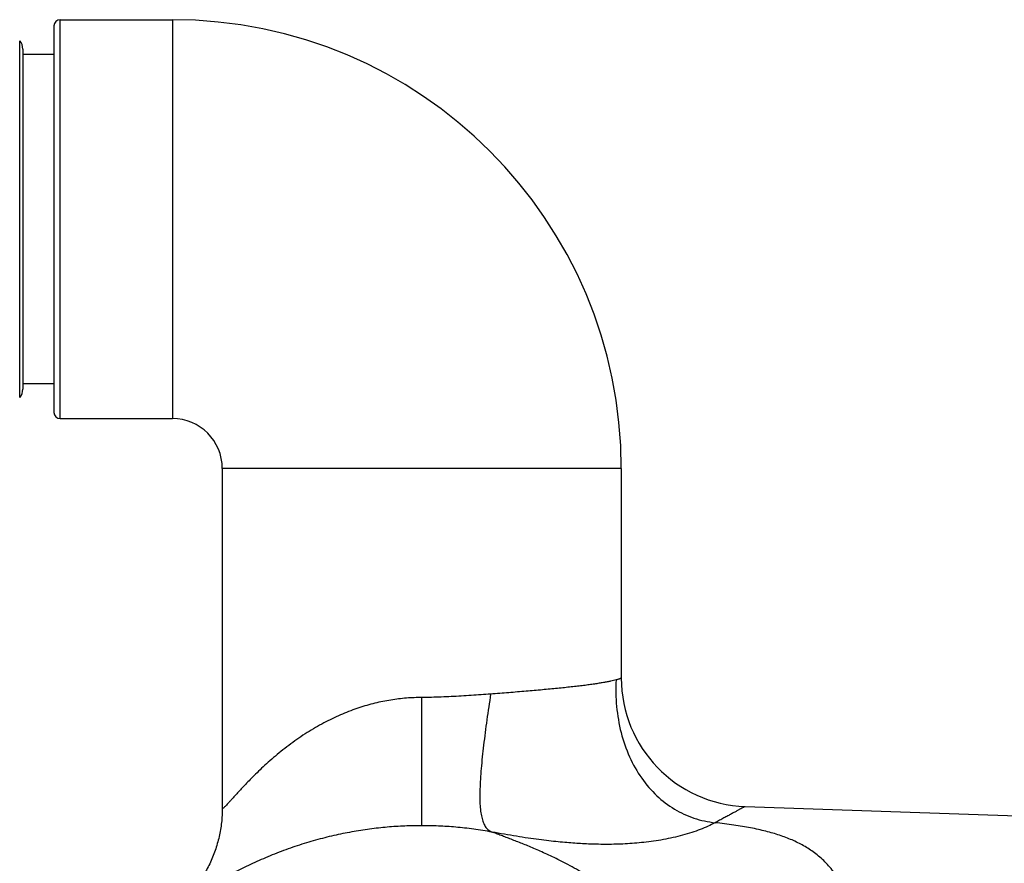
# Model space of a CAD drawing. Header units: millimetres. Extents: x 198 to 322, y 60 to 268.
# Tile 59 of 110: x 275 to 283, y 105 to 112. Entities that reach past the tile are written whole.
import ezdxf

# ---------------------------------------------------------------- set-up
doc = ezdxf.new("R2010")
doc.units = ezdxf.units.MM
doc.header["$LTSCALE"] = 30.734
doc.layers.get('0').update_dxf_attribs({"linetype": 'CONTINUOUS'})

msp = doc.modelspace()

# ---------------------------------------------------------------- linework, layer by layer
at = {"color": 9, "linetype": 'Continuous'}
for p, q in [((275.5978, 108.8884), (275.5978, 112.0884)), ((276.4978, 112.0884), (276.4978, 108.8884)), ((275.2728, 109.0577), (275.2728, 111.9191)), ((280.0978, 108.4884), (276.8978, 108.4884)), ((278.4978, 105.623), (278.4978, 106.651))]:
    msp.add_line(p, q, dxfattribs=at)
at = {"color": 7, "linetype": 'Continuous'}
for p, q in [((275.5978, 112.0884), (276.4978, 112.0884)), ((275.5478, 112.0384), (275.5478, 108.9384)), ((275.2978, 111.853), (275.2978, 109.1239)), ((275.5478, 111.8104), (275.2978, 111.8104)), ((275.5478, 109.1664), (275.2978, 109.1664)), ((275.5978, 108.8884), (276.4978, 108.8884)), ((276.8978, 108.4884), (276.8978, 105.7634)), ((280.0978, 108.4884), (280.0978, 106.8062)), ((281.0918, 105.7769), (283.9706, 105.6763))]:
    msp.add_line(p, q, dxfattribs=at)
for centre, radius, start, end in [((275.5978, 112.0384), 0.05, 90, 180), ((276.4978, 108.4884), 3.6, 0, 90), ((275.1978, 111.853), 0.1, 0, 41.40962), ((275.1978, 109.1239), 0.1, 318.59038, 0), ((275.5978, 108.9384), 0.05, 180, 270), ((276.4978, 108.4884), 0.4, 0, 90), ((281.1278, 106.8062), 1.03, 179.99986, 268.00017)]:
    msp.add_arc(centre, radius, start, end, dxfattribs=at)
at = {"color": 9, "linetype": 'Continuous'}
for points, knots in [([(280.0556, 106.7916), (280.0491, 106.79), (280.0347, 106.7864), (280.0113, 106.7806), (279.984, 106.7753), (279.953, 106.7701), (279.9186, 106.7647), (279.8806, 106.759), (279.8392, 106.7531), (279.7945, 106.747), (279.7466, 106.741), (279.6956, 106.7353), (279.6417, 106.7299), (279.585, 106.7243), (279.5256, 106.7186), (279.4637, 106.7127), (279.3994, 106.7068), (279.333, 106.7011), (279.2646, 106.6953), (279.1945, 106.6896), (279.1227, 106.6841), (279.0744, 106.6804), (279.05, 106.6786)], [0, 0, 0, 0, 0.020302, 0.0445, 0.072316, 0.103687, 0.138608, 0.177042, 0.2189, 0.264057, 0.312377, 0.363714, 0.417939, 0.474961, 0.534687, 0.596945, 0.66155, 0.728281, 0.79695, 0.867384, 0.939399, 1.012809, 1.012809, 1.012809, 1.012809]), ([(280.0556, 106.7916), (280.052, 106.7207), (280.0549, 106.5785), (280.0899, 106.3701), (280.1575, 106.1755), (280.2538, 106.0033), (280.3761, 105.8604), (280.5192, 105.7511), (280.6789, 105.6775), (280.7927, 105.6531), (280.8501, 105.6468)], [0, 0, 0, 0, 0.212971, 0.425172, 0.631227, 0.827941, 1.013862, 1.191338, 1.364038, 1.537329, 1.537329, 1.537329, 1.537329]), ([(280.0978, 106.8062), (280.0974, 106.806), (280.0964, 106.8054), (280.0948, 106.8046), (280.0925, 106.8037), (280.0896, 106.8026), (280.0859, 106.8011), (280.081, 106.7993), (280.0745, 106.7971), (280.0659, 106.7945), (280.0594, 106.7927), (280.0556, 106.7916)], [0, 0, 0, 0, 0.00147646, 0.00323719, 0.00563227, 0.00869287, 0.01260987, 0.01768499, 0.0243183, 0.03304746, 0.044688, 0.044688, 0.044688, 0.044688]), ([(278.4978, 106.651), (278.4773, 106.651), (278.4361, 106.6502), (278.3742, 106.6465), (278.3118, 106.6403), (278.2489, 106.6314), (278.1855, 106.6199), (278.1216, 106.6056), (278.0573, 106.5884), (277.9924, 106.5683), (277.927, 106.5451), (277.8611, 106.5187), (277.7947, 106.4891), (277.7279, 106.456), (277.6609, 106.4195), (277.5942, 106.3798), (277.5279, 106.337), (277.4627, 106.2914), (277.3993, 106.2436), (277.3383, 106.1946), (277.2805, 106.1452), (277.2268, 106.0964), (277.1775, 106.0495), (277.133, 106.0054), (277.0936, 105.9648), (277.0589, 105.928), (277.0287, 105.8953), (277.0027, 105.8667), (276.9804, 105.842), (276.9615, 105.8211), (276.9456, 105.8036), (276.9324, 105.7895), (276.9216, 105.7783), (276.9132, 105.7701), (276.9066, 105.7645), (276.9025, 105.7615), (276.8983, 105.7604), (276.8978, 105.7626), (276.8978, 105.7634)], [0, 0, 0, 0, 0.061466, 0.123465, 0.186135, 0.2496, 0.313978, 0.379367, 0.445867, 0.51367, 0.582986, 0.653979, 0.726723, 0.801244, 0.877507, 0.955289, 1.034277, 1.11408, 1.193851, 1.272477, 1.348879, 1.421864, 1.490215, 1.552942, 1.609657, 1.660206, 1.7046, 1.743153, 1.776251, 1.804306, 1.827761, 1.847019, 1.862421, 1.874207, 1.882594, 1.887839, 1.890488, 1.892925, 1.892925, 1.892925, 1.892925]), ([(279.05, 106.6786), (279.0245, 106.6767), (278.9727, 106.673), (278.8941, 106.6676), (278.8142, 106.6625), (278.734, 106.658), (278.6542, 106.6543), (278.5755, 106.6518), (278.5235, 106.6511), (278.4978, 106.651)], [0, 0, 0, 0, 0.0767432, 0.1558021, 0.236214, 0.3168983, 0.3969636, 0.4758509, 0.5529922, 0.5529922, 0.5529922, 0.5529922]), ([(279.05, 106.6786), (279.0394, 106.6096), (279.0191, 106.4732), (278.993, 106.2739), (278.9761, 106.115), (278.9673, 105.9974), (278.9635, 105.9189), (278.9625, 105.8477), (278.9646, 105.7844), (278.9702, 105.729), (278.9793, 105.6814), (278.9925, 105.6418), (279.0101, 105.6098), (279.0331, 105.5856), (279.0518, 105.5752), (279.0615, 105.5715)], [0, 0, 0, 0, 0.209295, 0.413917, 0.602798, 0.688674, 0.767576, 0.838743, 0.902049, 0.957609, 1.005702, 1.046931, 1.082548, 1.114541, 1.145626, 1.145626, 1.145626, 1.145626]), ([(281.0918, 105.7769), (281.0912, 105.7769), (281.0891, 105.7753), (281.084, 105.7734), (281.0756, 105.7687), (281.0634, 105.7625), (281.0477, 105.754), (281.0285, 105.7435), (281.0059, 105.7312), (280.9801, 105.7171), (280.9513, 105.7015), (280.9197, 105.6843), (280.8856, 105.6659), (280.8622, 105.6533), (280.8501, 105.6468)], [0, 0, 0, 0, 0.0018476, 0.0073047, 0.016763, 0.0304426, 0.0483681, 0.0703582, 0.0961183, 0.1255372, 0.158453, 0.1945726, 0.2334743, 0.274512, 0.274512, 0.274512, 0.274512]), ([(278.4978, 105.623), (278.475, 105.623), (278.4292, 105.6225), (278.3602, 105.6202), (278.2907, 105.6165), (278.2206, 105.6111), (278.15, 105.6041), (278.0789, 105.5955), (278.0076, 105.5851), (277.9359, 105.5731), (277.8639, 105.5592), (277.7915, 105.5436), (277.7187, 105.5261), (277.6455, 105.5067), (277.5722, 105.4853), (277.4988, 105.462), (277.4256, 105.4368), (277.3529, 105.4098), (277.2809, 105.3811), (277.2102, 105.3509), (277.1411, 105.3196), (277.0741, 105.2873), (277.0098, 105.2547), (276.9487, 105.2221), (276.8913, 105.1901), (276.8382, 105.1593), (276.7895, 105.1301), (276.7456, 105.1032), (276.7064, 105.0787), (276.6721, 105.0571), (276.6425, 105.0386), (276.6175, 105.0233), (276.5971, 105.0113), (276.5812, 105.0025), (276.5692, 104.9974), (276.5617, 104.9946), (276.5571, 104.9957), (276.5565, 104.9968)], [0, 0, 0, 0, 0.068363, 0.137363, 0.207019, 0.277332, 0.348283, 0.419843, 0.491961, 0.5646, 0.637878, 0.71192, 0.786805, 0.862513, 0.938957, 1.016019, 1.09351, 1.171151, 1.248672, 1.325771, 1.401901, 1.476415, 1.548734, 1.61823, 1.684112, 1.745744, 1.802609, 1.854245, 1.900424, 1.941024, 1.975959, 2.00522, 2.028851, 2.047007, 2.059829, 2.067599, 2.071551, 2.071551, 2.071551, 2.071551]), ([(279.0615, 105.5715), (279.0368, 105.576), (278.9878, 105.5844), (278.9144, 105.5953), (278.8418, 105.6042), (278.7704, 105.6113), (278.7001, 105.6166), (278.6313, 105.6203), (278.564, 105.6225), (278.5197, 105.623), (278.4978, 105.623)], [0, 0, 0, 0, 0.0751379, 0.1493617, 0.2225109, 0.2943642, 0.3647969, 0.4337672, 0.50114, 0.5667903, 0.5667903, 0.5667903, 0.5667903]), ([(280.8501, 105.6468), (280.8318, 105.6369), (280.7927, 105.6176), (280.73, 105.5912), (280.6615, 105.5669), (280.5885, 105.5452), (280.5126, 105.5265), (280.435, 105.5109), (280.3569, 105.4983), (280.2794, 105.4886), (280.2034, 105.4813), (280.129, 105.4764), (280.0563, 105.4736), (279.9852, 105.4725), (279.9163, 105.4731), (279.8504, 105.475), (279.7872, 105.478), (279.7246, 105.4818), (279.6593, 105.4868), (279.5895, 105.4933), (279.5148, 105.5013), (279.4346, 105.5112), (279.3482, 105.5233), (279.2559, 105.5376), (279.1596, 105.5537), (279.0943, 105.5654), (279.0615, 105.5715)], [0, 0, 0, 0, 0.062467, 0.130737, 0.203862, 0.280501, 0.358999, 0.438376, 0.517812, 0.596266, 0.672655, 0.74706, 0.819763, 0.890897, 0.960279, 1.026553, 1.088709, 1.149964, 1.214951, 1.285157, 1.360092, 1.44039, 1.527703, 1.621779, 1.720433, 1.820688, 1.820688, 1.820688, 1.820688]), ([(282.0245, 104.7265), (282.0233, 104.7317), (282.0147, 104.7667), (281.9978, 104.8297), (281.9718, 104.9133), (281.9435, 104.9915), (281.9129, 105.0635), (281.8802, 105.1292), (281.8456, 105.1887), (281.8093, 105.2422), (281.7713, 105.29), (281.7319, 105.3327), (281.6911, 105.3708), (281.6489, 105.4048), (281.6054, 105.4352), (281.5606, 105.4623), (281.5145, 105.4867), (281.4669, 105.5087), (281.4176, 105.5286), (281.3662, 105.5468), (281.3125, 105.5634), (281.256, 105.5787), (281.1966, 105.5928), (281.1339, 105.6058), (281.0679, 105.6176), (280.9985, 105.6285), (280.9255, 105.6383), (280.8756, 105.6441), (280.8501, 105.6468)], [0, 0, 0, 0, 0.016208, 0.107969, 0.195721, 0.278871, 0.357136, 0.430384, 0.498979, 0.563428, 0.624221, 0.682017, 0.73756, 0.791478, 0.844339, 0.896569, 0.948589, 1.000845, 1.053836, 1.108099, 1.164171, 1.222545, 1.283563, 1.347467, 1.414454, 1.484689, 1.558289, 1.635311, 1.635311, 1.635311, 1.635311]), ([(280.4842, 104.6801), (280.466, 104.7003), (280.421, 104.749), (280.3474, 104.823), (280.2647, 104.8998), (280.1839, 104.9692), (280.1067, 105.0309), (280.033, 105.0858), (279.9619, 105.1357), (279.8923, 105.1815), (279.8234, 105.2243), (279.755, 105.2644), (279.6875, 105.3017), (279.6223, 105.3358), (279.5607, 105.3664), (279.503, 105.3936), (279.449, 105.418), (279.398, 105.4401), (279.3496, 105.4605), (279.3032, 105.4793), (279.2586, 105.4969), (279.2156, 105.5134), (279.1742, 105.5292), (279.1345, 105.544), (279.0971, 105.558), (279.073, 105.5671), (279.0615, 105.5715)], [0, 0, 0, 0, 0.081728, 0.198924, 0.312981, 0.42018, 0.518355, 0.609514, 0.695804, 0.778826, 0.85959, 0.938994, 1.016708, 1.090905, 1.159764, 1.223187, 1.282139, 1.33753, 1.389916, 1.439796, 1.487616, 1.533655, 1.578069, 1.620556, 1.660658, 1.697839, 1.697839, 1.697839, 1.697839])]:
    msp.add_open_spline(points, degree=3, knots=knots, dxfattribs=at)
at = {"color": 7, "linetype": 'Continuous'}
msp.add_open_spline([(276.8978, 105.7634), (276.8978, 105.7442), (276.8967, 105.7058), (276.8919, 105.6484), (276.8839, 105.5913), (276.8727, 105.5347), (276.8583, 105.4788), (276.8409, 105.4239), (276.8204, 105.37), (276.797, 105.3173), (276.7706, 105.2661), (276.7415, 105.2164), (276.7096, 105.1684), (276.675, 105.1222), (276.638, 105.0781), (276.5985, 105.0361), (276.5707, 105.0097), (276.5565, 104.9968)], degree=3, knots=[0, 0, 0, 0, 0.057551, 0.1151954, 0.1728342, 0.2304681, 0.2880973, 0.3457224, 0.4033436, 0.4609612, 0.5185746, 0.5761824, 0.6337829, 0.6913746, 0.748956, 0.8065256, 0.8640817, 0.8640817, 0.8640817, 0.8640817], dxfattribs=at)

doc.saveas('drawing.dxf')
